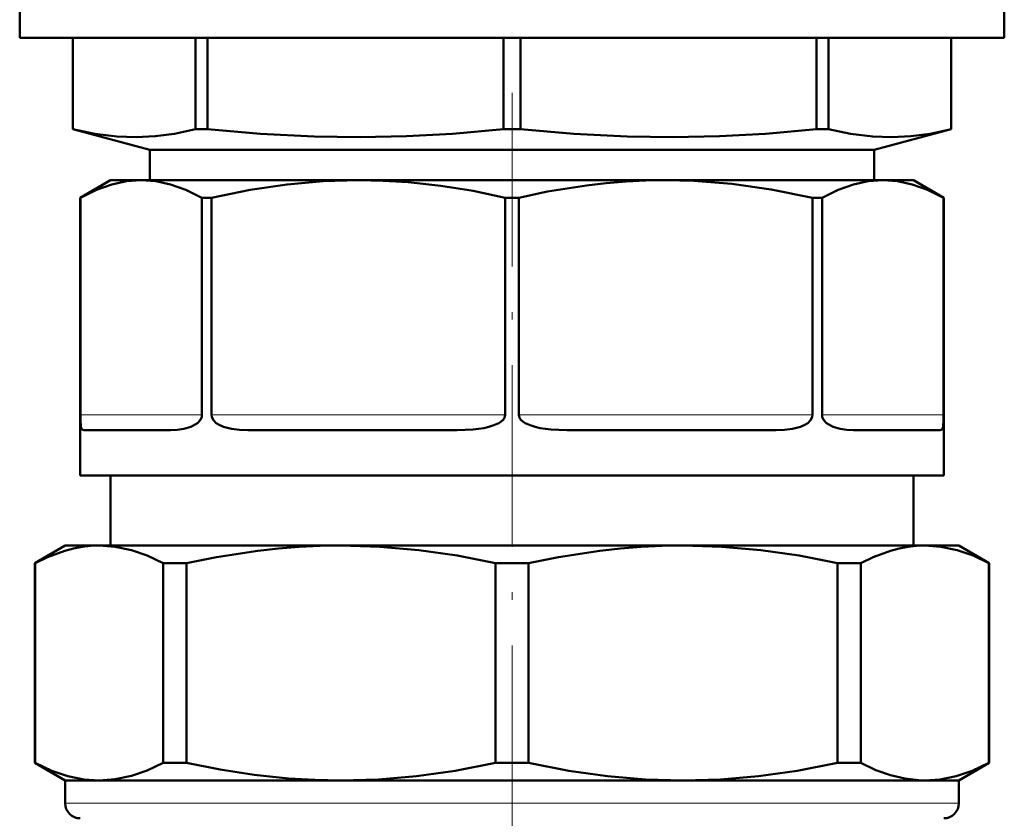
# Model space of a CAD drawing. Extents: x -1358 to 1757, y -1513 to 612.
# Tile 17 of 85: x -56 to 9, y -945 to -893. Entities that reach past the tile are written whole.
import ezdxf

# ---------------------------------------------------------------- set-up
doc = ezdxf.new("R2010")
doc.units = 0
doc.linetypes.add('DASHDOT', pattern=[18.5, 12, -3, 0.5, -3])

msp = doc.modelspace()

# ---------------------------------------------------------------- linework, layer by layer
at = {"color": 7, "lineweight": 50}
for p, q in [((-55.709, -890.866), (-55.709, -893.979)), ((9.291, -890.866), (9.291, -893.979)), ((-55.709, -893.979), (-23.209, -893.979)), ((-52.209, -893.979), (-52.209, -900)), ((-52.204, -893.979), (-52.204, -900)), ((-44.104, -893.979), (-44.104, -900)), ((-43.319, -893.979), (-43.319, -900)), ((-23.764, -893.979), (-23.764, -900)), ((-23.209, -893.979), (9.291, -893.979)), ((-22.654, -893.979), (-22.654, -900)), ((-3.099, -893.979), (-3.099, -900)), ((-2.314, -893.979), (-2.314, -900)), ((5.786, -893.979), (5.786, -900)), ((5.791, -893.979), (5.791, -900)), ((-52.209, -900), (-52.204, -900)), ((-47.111, -901.366), (-52.209, -900)), ((-44.104, -900), (-43.319, -900)), ((-23.764, -900), (-23.209, -900)), ((-23.209, -900), (-22.654, -900)), ((-3.099, -900), (-2.314, -900)), ((0.692, -901.366), (5.791, -900)), ((5.786, -900), (5.791, -900)), ((-47.111, -901.366), (-23.209, -901.366)), ((-47.111, -901.366), (-47.111, -903.366)), ((-23.209, -901.366), (0.692, -901.366)), ((0.692, -901.366), (0.692, -903.366)), ((-49.709, -903.366), (-51.709, -904.521)), ((-47.692, -903.366), (-49.709, -903.366)), ((-33.35, -903.366), (-47.692, -903.366)), ((-23.209, -903.366), (-33.35, -903.366)), ((-13.068, -903.366), (-23.209, -903.366)), ((1.274, -903.366), (-13.068, -903.366)), ((3.291, -903.366), (1.274, -903.366)), ((3.291, -903.366), (5.291, -904.521)), ((-51.705, -904.521), (-51.709, -904.521)), ((-51.709, -922.866), (-51.709, -904.521)), ((-51.705, -918.866), (-51.705, -904.521)), ((-43.04, -904.521), (-43.678, -904.521)), ((-43.678, -918.866), (-43.678, -904.521)), ((-43.04, -918.866), (-43.04, -904.521)), ((-23.209, -904.521), (-23.66, -904.521)), ((-23.66, -918.866), (-23.66, -904.521)), ((-22.758, -904.521), (-23.209, -904.521)), ((-22.758, -918.866), (-22.758, -904.521)), ((-2.74, -904.521), (-3.378, -904.521)), ((-3.378, -918.866), (-3.378, -904.521)), ((-2.74, -918.866), (-2.74, -904.521)), ((5.291, -904.521), (5.287, -904.521)), ((5.287, -918.866), (5.287, -904.521)), ((5.291, -922.866), (5.291, -904.521)), ((-51.479, -919.866), (-45.752, -919.866)), ((-40.647, -919.866), (-26.819, -919.866)), ((-19.599, -919.866), (-5.772, -919.866)), ((-0.666, -919.866), (5.061, -919.866)), ((-3.378, -922.866), (-51.709, -922.866)), ((-49.709, -922.866), (-49.709, -927.491)), ((5.287, -922.866), (-3.378, -922.866)), ((3.291, -922.866), (3.291, -927.491)), ((5.291, -922.866), (5.287, -922.866)), ((-52.709, -927.491), (-54.709, -928.645)), ((-52.709, -927.491), (-50.464, -927.491)), ((-50.464, -927.491), (-44.069, -927.491)), ((-44.069, -927.491), (-34.498, -927.491)), ((-34.498, -927.491), (-11.92, -927.491)), ((-11.92, -927.491), (4.045, -927.491)), ((4.045, -927.491), (6.291, -927.491)), ((6.291, -927.491), (8.291, -928.645)), ((-54.709, -928.645), (-54.69, -928.645)), ((-54.709, -928.645), (-54.709, -941.836)), ((-54.69, -928.645), (-54.69, -941.836)), ((-46.237, -928.645), (-45.483, -928.645)), ((-46.237, -928.645), (-46.237, -941.836)), ((-45.483, -928.645), (-44.703, -928.645)), ((-44.703, -928.645), (-44.703, -941.836)), ((-24.294, -928.645), (-24.294, -941.836)), ((-24.294, -928.645), (-22.124, -928.645)), ((-22.124, -928.645), (-22.124, -941.836)), ((-1.715, -928.645), (-1.715, -941.836)), ((-1.715, -928.645), (-0.181, -928.645)), ((-0.181, -928.645), (-0.181, -941.836)), ((8.272, -928.645), (8.272, -941.836)), ((8.272, -928.645), (8.291, -928.645)), ((8.291, -928.645), (8.291, -941.836)), ((-54.709, -941.836), (-54.69, -941.836)), ((-52.709, -942.991), (-54.709, -941.836)), ((-46.237, -941.836), (-45.483, -941.836)), ((-45.483, -941.836), (-44.703, -941.836)), ((-24.294, -941.836), (-22.124, -941.836)), ((-1.715, -941.836), (-0.181, -941.836)), ((6.291, -942.991), (8.291, -941.836)), ((8.272, -941.836), (8.291, -941.836)), ((-52.709, -942.991), (-50.464, -942.991)), ((-52.709, -942.991), (-52.709, -944.491)), ((-50.464, -942.991), (-44.069, -942.991)), ((-44.069, -942.991), (-34.498, -942.991)), ((-34.498, -942.991), (-11.92, -942.991)), ((-11.92, -942.991), (4.045, -942.991)), ((4.045, -942.991), (6.291, -942.991)), ((6.291, -942.991), (6.291, -944.491))]:
    msp.add_line(p, q, dxfattribs=at)
at = {"color": 7, "linetype": 'DASHDOT', "lineweight": 18}
msp.add_line((-23.209, -964.573), (-23.209, -897.597), dxfattribs=at)
at = {"color": 7, "lineweight": 18}
for p, q in [((-51.705, -918.866), (-43.678, -918.866)), ((-43.04, -918.866), (-23.66, -918.866)), ((-22.758, -918.866), (-3.378, -918.866)), ((-2.74, -918.866), (5.287, -918.866)), ((-52.709, -944.491), (-44.069, -944.491)), ((-44.069, -944.491), (6.291, -944.491))]:
    msp.add_line(p, q, dxfattribs=at)
at = {"color": 7, "lineweight": 50}
for points in [[(-52.204, -900), (-50.747, -900.311), (-49.287, -900.492), (-48.024, -900.535), (-46.762, -900.47), (-45.5, -900.301), (-44.104, -900)], [(-43.319, -900), (-39.803, -900.311), (-36.278, -900.492), (-33.229, -900.535), (-30.181, -900.47), (-27.136, -900.301), (-23.764, -900)], [(-22.654, -900), (-19.138, -900.311), (-15.613, -900.492), (-12.564, -900.535), (-9.516, -900.47), (-6.471, -900.301), (-3.099, -900)], [(-2.314, -900), (-0.858, -900.311), (0.602, -900.492), (1.865, -900.535), (3.128, -900.47), (4.389, -900.301), (5.786, -900)], [(-47.692, -903.366), (-48.657, -903.435), (-49.637, -903.645), (-50.648, -904.003), (-51.705, -904.521)], [(-43.678, -904.521), (-44.736, -904.003), (-45.747, -903.645), (-46.727, -903.435), (-47.692, -903.366)], [(-33.35, -903.366), (-35.684, -903.435), (-38.053, -903.646), (-40.493, -904.004), (-43.04, -904.521)], [(-23.66, -904.521), (-25.781, -904.08), (-27.918, -903.738), (-30.066, -903.503), (-31.707, -903.4), (-33.35, -903.366)], [(-13.068, -903.366), (-14.374, -903.388), (-15.679, -903.453), (-16.984, -903.56), (-18.285, -903.709), (-20.872, -904.124), (-22.758, -904.521)], [(-3.378, -904.521), (-6.095, -903.974), (-8.69, -903.608), (-11.212, -903.41), (-13.068, -903.366)], [(1.274, -903.366), (0.309, -903.435), (-0.671, -903.645), (-1.682, -904.003), (-2.74, -904.521)], [(5.287, -904.521), (4.23, -904.003), (3.219, -903.645), (2.239, -903.435), (1.274, -903.366)], [(-51.479, -919.866), (-51.541, -919.856), (-51.594, -919.821), (-51.636, -919.756), (-51.668, -919.649), (-51.703, -919.193), (-51.705, -918.866)], [(-45.752, -919.866), (-45.315, -919.847), (-44.868, -919.782), (-44.415, -919.649), (-44.116, -919.501), (-43.974, -919.4), (-43.781, -919.19), (-43.693, -918.991), (-43.678, -918.866)], [(-40.647, -919.866), (-41.196, -919.847), (-41.735, -919.782), (-42.254, -919.648), (-42.581, -919.499), (-42.735, -919.396), (-42.938, -919.184), (-43.027, -918.983), (-43.04, -918.866)], [(-26.819, -919.866), (-25.773, -919.821), (-25.079, -919.726), (-24.737, -919.648), (-24.403, -919.543), (-24.083, -919.397), (-23.934, -919.301), (-23.8, -919.182), (-23.708, -919.051), (-23.66, -918.866)], [(-19.599, -919.866), (-20.645, -919.821), (-21.339, -919.726), (-21.681, -919.648), (-22.015, -919.543), (-22.335, -919.397), (-22.484, -919.301), (-22.618, -919.182), (-22.711, -919.051), (-22.758, -918.866)], [(-5.772, -919.866), (-5.222, -919.847), (-4.683, -919.782), (-4.164, -919.648), (-3.837, -919.499), (-3.684, -919.396), (-3.48, -919.184), (-3.392, -918.983), (-3.378, -918.866)], [(-0.666, -919.866), (-1.103, -919.847), (-1.55, -919.782), (-2.003, -919.649), (-2.302, -919.501), (-2.444, -919.4), (-2.637, -919.19), (-2.725, -918.991), (-2.74, -918.866)], [(5.061, -919.866), (5.123, -919.856), (5.176, -919.821), (5.218, -919.756), (5.25, -919.649), (5.285, -919.193), (5.287, -918.866)], [(-50.464, -927.491), (-51.024, -927.512), (-51.583, -927.574), (-52.162, -927.682), (-52.738, -927.833), (-53.866, -928.248), (-54.69, -928.645)], [(-46.237, -928.645), (-47.284, -928.153), (-48.339, -927.79), (-49.399, -927.566), (-50.464, -927.491)], [(-34.498, -927.491), (-35.876, -927.512), (-37.251, -927.577), (-38.622, -927.685), (-39.99, -927.833), (-42.713, -928.248), (-44.703, -928.645)], [(-24.294, -928.645), (-26.823, -928.153), (-29.369, -927.79), (-31.929, -927.566), (-34.498, -927.491)], [(-11.92, -927.491), (-13.298, -927.512), (-14.672, -927.577), (-16.044, -927.685), (-17.411, -927.833), (-20.135, -928.248), (-22.124, -928.645)], [(-1.715, -928.645), (-4.244, -928.153), (-6.791, -927.79), (-9.351, -927.566), (-11.92, -927.491)], [(4.045, -927.491), (3.485, -927.512), (2.925, -927.574), (2.347, -927.682), (1.771, -927.833), (0.643, -928.248), (-0.181, -928.645)], [(8.272, -928.645), (7.225, -928.153), (6.17, -927.79), (5.11, -927.566), (4.045, -927.491)], [(-54.69, -941.836), (-53.584, -942.352), (-52.521, -942.71), (-51.485, -942.921), (-50.464, -942.991)], [(-50.464, -942.991), (-49.399, -942.915), (-48.339, -942.692), (-47.284, -942.328), (-46.237, -941.836)], [(-44.703, -941.836), (-42.473, -942.277), (-40.229, -942.618), (-37.972, -942.853), (-36.236, -942.956), (-34.498, -942.991)], [(-34.498, -942.991), (-32.027, -942.921), (-29.524, -942.709), (-26.958, -942.351), (-24.294, -941.836)], [(-22.124, -941.836), (-19.461, -942.351), (-16.894, -942.709), (-14.391, -942.921), (-11.92, -942.991)], [(-11.92, -942.991), (-9.449, -942.921), (-6.946, -942.709), (-4.379, -942.351), (-1.715, -941.836)], [(-0.181, -941.836), (0.817, -942.308), (1.779, -942.651), (2.716, -942.873), (3.639, -942.98), (4.045, -942.991)], [(4.045, -942.991), (5.067, -942.921), (6.102, -942.71), (7.166, -942.352), (8.272, -941.836)]]:
    msp.add_lwpolyline(points, dxfattribs=at)
for centre, start, end in [((-51.709, -944.491), 180.00001, 270), ((5.291, -944.491), 270, 0)]:
    msp.add_arc(centre, 1, start, end, dxfattribs=at)

doc.saveas('drawing.dxf')
